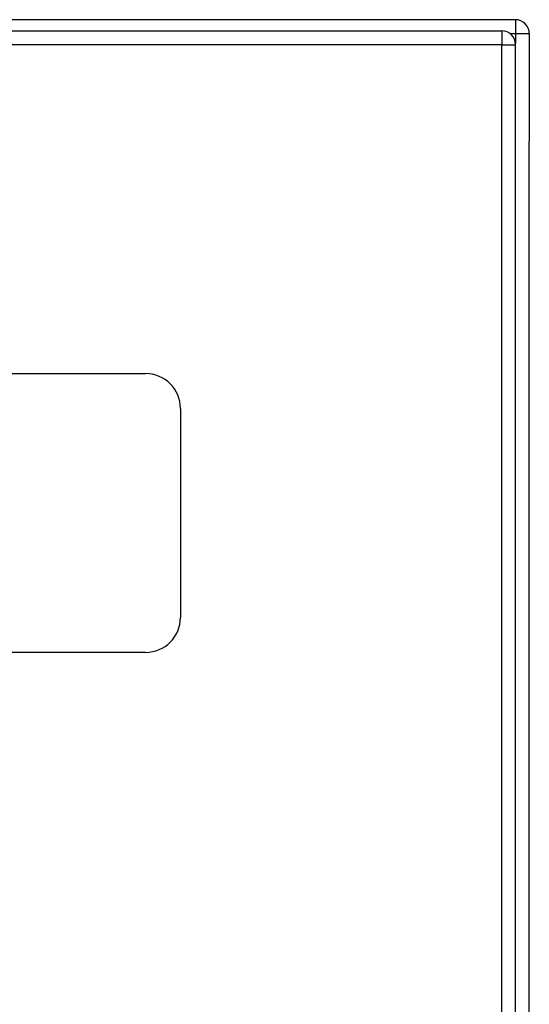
# Model space of a CAD drawing. Header units: inches. Extents: x 20 to 506, y 54 to 236.
# Tile 110 of 245: x 210 to 213.65, y 149.81 to 156.87. Entities that reach past the tile are written whole.
import ezdxf

# ---------------------------------------------------------------- set-up
doc = ezdxf.new("R2010")
doc.units = ezdxf.units.IN
doc.header["$MEASUREMENT"] = 0
doc.layers.add('Visible Edges(ANSI)', color=7, linetype='Continuous', lineweight=25)
doc.layers.add('Visible Tangent Edges(ANSI)', color=7, linetype='Continuous', lineweight=25)

msp = doc.modelspace()

# ---------------------------------------------------------------- linework, layer by layer
at = {"layer": 'Visible Edges(ANSI)'}
for p, q in [((213.5529, 156.8716), (165.7509, 156.8716)), ((165.8494, 156.7912), (213.4544, 156.7912)), ((213.6519, 156.7726), (213.6519, 155.9975)), ((213.5534, 126.9722), (213.5534, 156.6922)), ((213.6519, 127.7456), (213.6519, 155.9975)), ((207.9019, 154.3322), (210.9019, 154.3322)), ((211.1519, 154.0822), (211.1519, 152.5822)), ((210.9019, 152.3322), (207.9019, 152.3322))]:
    msp.add_line(p, q, dxfattribs=at)
for centre, radius, start, end in [((213.5529, 156.7726), 0.099, 0, 90), ((213.4544, 156.6922), 0.099, 0, 90), ((210.9019, 154.0822), 0.25, 0, 90), ((210.9019, 152.5822), 0.25, 270, 0)]:
    msp.add_arc(centre, radius, start, end, dxfattribs=at)
at = {"layer": 'Visible Tangent Edges(ANSI)'}
for p, q in [((213.5529, 156.8716), (213.5529, 156.7726)), ((213.4544, 156.7912), (213.4544, 156.6922)), ((213.5123, 156.7726), (213.5529, 156.7726)), ((213.5529, 156.7726), (213.6519, 156.7726)), ((213.5529, 156.7726), (213.5529, 156.7021)), ((213.4544, 156.6922), (165.8494, 156.6922)), ((213.4544, 156.6922), (213.5534, 156.6922)), ((213.4544, 126.9722), (213.4544, 156.6922))]:
    msp.add_line(p, q, dxfattribs=at)

doc.saveas('drawing.dxf')
